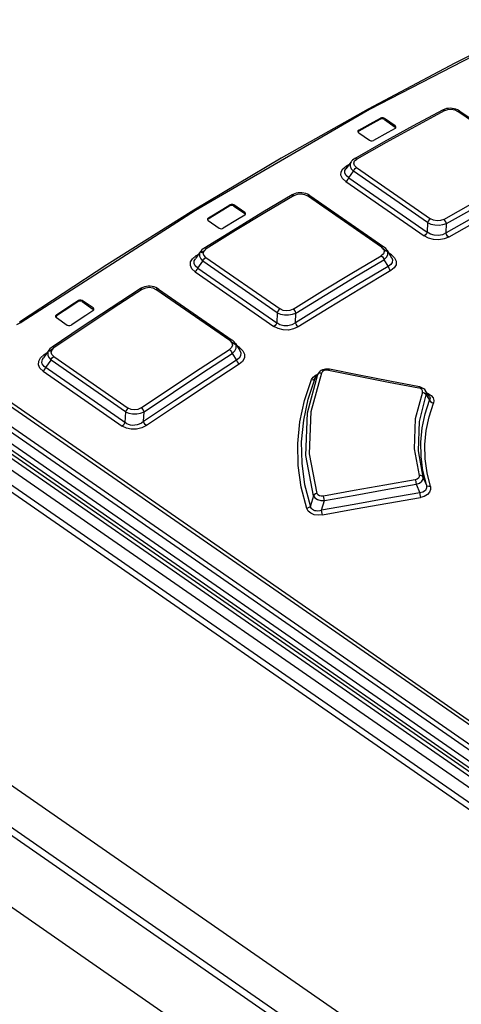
# Model space of a CAD drawing. Header units: millimetres. Extents: x 0 to 594, y 0 to 420.
# Tile 55 of 80: x 480.31 to 486.51, y 175.26 to 189.08. Entities that reach past the tile are written whole.
import ezdxf

# ---------------------------------------------------------------- set-up
doc = ezdxf.new("R2010")
doc.units = ezdxf.units.MM
doc.header["$LTSCALE"] = 32.67
doc.layers.get('0').update_dxf_attribs({"linetype": 'CONTINUOUS'})

msp = doc.modelspace()

# ---------------------------------------------------------------- linework, layer by layer
at = {"color": 9, "linetype": 'CONTINUOUS'}
for p, q in [((487.658, 189.076), (485.225, 187.819)), ((472.04, 188.945), (489.906, 176.556)), ((490.047, 176.807), (472.488, 188.984)), ((472.515, 189.03), (490.074, 176.853)), ((489.585, 176.404), (471.653, 188.839)), ((471.704, 188.875), (489.636, 176.44)), ((471.973, 188.832), (489.839, 176.443)), ((489.519, 176.291), (471.587, 188.726)), ((471.299, 188.623), (533.547, 145.457)), ((485.225, 187.819), (482.781, 186.402)), ((486.247, 187.81), (486.262, 187.812)), ((486.262, 187.812), (486.279, 187.804)), ((486.279, 187.804), (486.325, 187.82)), ((486.325, 187.82), (486.374, 187.823)), ((486.374, 187.823), (486.422, 187.814)), ((486.422, 187.814), (486.464, 187.793)), ((485.376, 187.681), (485.376, 187.696)), ((485.433, 187.693), (485.432, 187.677)), ((486.279, 187.804), (485.868, 187.582)), ((486.464, 187.793), (486.48, 187.798)), ((487.506, 187.07), (486.464, 187.793)), ((486.48, 187.798), (486.494, 187.795)), ((485.868, 187.582), (485.457, 187.354)), ((485.584, 187.572), (485.584, 187.588)), ((485.073, 187.529), (485.072, 187.513)), ((485.457, 187.354), (485.046, 187.123)), ((485.015, 187.129), (485.014, 187.128)), ((485.029, 187.13), (485.015, 187.129)), ((485.015, 187.097), (485.046, 187.123)), ((485.046, 187.123), (485.029, 187.13)), ((484.825, 186.944), (484.851, 186.988)), ((484.851, 186.988), (484.898, 187.025)), ((484.879, 186.962), (484.893, 186.988)), ((484.898, 187.025), (484.935, 187.046)), ((484.915, 187.018), (484.898, 187.025)), ((484.952, 187.061), (484.951, 187.024)), ((484.951, 187.024), (484.967, 186.987)), ((484.964, 187.086), (484.952, 187.061)), ((484.967, 186.987), (484.999, 186.951)), ((485.004, 187.067), (485.015, 187.097)), ((485.013, 187.035), (485.004, 187.067)), ((485.009, 186.973), (485.024, 186.992)), ((485.042, 187.005), (485.013, 187.035)), ((485.024, 186.992), (485.042, 187.005)), ((485.042, 187.005), (486.081, 186.285)), ((484.823, 186.897), (484.825, 186.944)), ((484.845, 186.85), (484.823, 186.897)), ((484.891, 186.807), (484.845, 186.85)), ((484.877, 186.926), (484.879, 186.962)), ((484.895, 186.892), (484.877, 186.926)), ((484.933, 186.861), (484.895, 186.892)), ((484.908, 186.821), (484.923, 186.84)), ((484.923, 186.84), (484.933, 186.861)), ((484.933, 186.861), (484.999, 186.951)), ((484.933, 186.861), (486.033, 186.099)), ((484.999, 186.951), (485.009, 186.973)), ((486.038, 186.231), (484.999, 186.951)), ((484.891, 186.807), (484.908, 186.821)), ((484.891, 186.807), (485.99, 186.045)), ((484.168, 186.614), (483.756, 186.369)), ((484.136, 186.62), (484.138, 186.621)), ((484.138, 186.621), (484.152, 186.622)), ((484.152, 186.622), (484.168, 186.614)), ((484.168, 186.614), (484.213, 186.632)), ((484.213, 186.632), (484.263, 186.636)), ((484.263, 186.636), (484.312, 186.628)), ((484.312, 186.628), (484.355, 186.607)), ((484.355, 186.607), (484.372, 186.614)), ((485.393, 185.887), (484.355, 186.607)), ((484.372, 186.614), (484.386, 186.611)), ((484.386, 186.611), (484.387, 186.61)), ((483.264, 186.465), (483.265, 186.481)), ((483.321, 186.479), (483.321, 186.464)), ((486.267, 186.276), (486.678, 186.508)), ((486.304, 186.218), (486.715, 186.45)), ((482.781, 186.402), (480.333, 184.831)), ((482.961, 186.296), (482.96, 186.281)), ((483.756, 186.369), (483.344, 186.119)), ((483.472, 186.358), (483.473, 186.374)), ((486.038, 186.231), (486.033, 186.099)), ((486.048, 186.252), (486.038, 186.231)), ((486.038, 186.231), (486.087, 186.21)), ((486.063, 186.271), (486.048, 186.252)), ((486.081, 186.285), (486.063, 186.271)), ((486.124, 186.264), (486.081, 186.285)), ((486.087, 186.21), (486.142, 186.199)), ((486.172, 186.255), (486.124, 186.264)), ((486.142, 186.199), (486.2, 186.196)), ((486.222, 186.259), (486.172, 186.255)), ((486.2, 186.196), (486.255, 186.203)), ((486.267, 186.276), (486.222, 186.259)), ((486.255, 186.203), (486.304, 186.218)), ((486.283, 186.261), (486.267, 186.276)), ((486.296, 186.241), (486.283, 186.261)), ((486.304, 186.218), (486.296, 186.241)), ((486.768, 186.272), (486.336, 186.028)), ((483.344, 186.119), (482.932, 185.864)), ((486.008, 186.058), (485.99, 186.045)), ((486.052, 186.012), (485.99, 186.045)), ((486.023, 186.077), (486.008, 186.058)), ((486.033, 186.099), (486.023, 186.077)), ((486.08, 186.069), (486.033, 186.099)), ((486.123, 185.994), (486.052, 186.012)), ((486.133, 186.053), (486.08, 186.069)), ((486.191, 186.049), (486.133, 186.053)), ((486.247, 186.06), (486.191, 186.049)), ((486.299, 186.086), (486.247, 186.06)), ((486.336, 186.028), (486.271, 186.002)), ((486.306, 186.064), (486.299, 186.086)), ((486.32, 186.043), (486.306, 186.064)), ((486.336, 186.028), (486.32, 186.043)), ((482.902, 185.871), (482.9, 185.87)), ((482.916, 185.872), (482.902, 185.871)), ((482.932, 185.864), (482.916, 185.872)), ((485.411, 185.893), (485.393, 185.887)), ((485.393, 185.887), (485.423, 185.857)), ((485.425, 185.891), (485.411, 185.893)), ((485.426, 185.89), (485.425, 185.891)), ((486.198, 185.99), (486.123, 185.994)), ((486.271, 186.002), (486.198, 185.99)), ((469.481, 185.765), (531.654, 142.65)), ((482.738, 185.725), (482.787, 185.766)), ((482.787, 185.766), (482.826, 185.79)), ((482.803, 185.758), (482.787, 185.766)), ((482.839, 185.8), (482.838, 185.762)), ((482.838, 185.762), (482.854, 185.725)), ((482.853, 185.827), (482.839, 185.8)), ((482.862, 185.812), (482.915, 185.845)), ((482.889, 185.804), (482.901, 185.836)), ((482.897, 185.772), (482.889, 185.804)), ((482.926, 185.743), (482.897, 185.772)), ((482.901, 185.836), (482.932, 185.864)), ((482.909, 185.729), (482.926, 185.743)), ((482.926, 185.743), (483.968, 185.02)), ((484.977, 185.522), (485.389, 185.767)), ((485.42, 185.794), (485.389, 185.767)), ((485.389, 185.767), (485.405, 185.753)), ((485.405, 185.753), (485.419, 185.732)), ((485.461, 185.827), (485.408, 185.863)), ((485.419, 185.732), (485.427, 185.71)), ((485.431, 185.825), (485.42, 185.794)), ((485.423, 185.857), (485.431, 185.825)), ((485.427, 185.71), (485.462, 185.744)), ((485.462, 185.744), (485.481, 185.78)), ((485.482, 185.817), (485.472, 185.842)), ((485.481, 185.78), (485.482, 185.817)), ((485.531, 185.778), (485.496, 185.802)), ((485.531, 185.778), (485.514, 185.772)), ((485.531, 185.778), (485.576, 185.735)), ((485.535, 185.739), (485.547, 185.71)), ((485.576, 185.735), (485.598, 185.688)), ((482.709, 185.63), (482.712, 185.679)), ((482.73, 185.583), (482.709, 185.63)), ((482.712, 185.679), (482.738, 185.725)), ((482.761, 185.658), (482.764, 185.697)), ((482.778, 185.624), (482.761, 185.658)), ((482.764, 185.697), (482.779, 185.725)), ((482.815, 185.593), (482.778, 185.624)), ((482.815, 185.593), (482.885, 185.69)), ((482.854, 185.725), (482.885, 185.69)), ((482.885, 185.69), (482.895, 185.71)), ((483.928, 184.967), (482.885, 185.69)), ((482.895, 185.71), (482.909, 185.729)), ((485.015, 185.465), (485.427, 185.71)), ((485.524, 185.641), (485.485, 185.614)), ((485.485, 185.614), (485.493, 185.593)), ((485.57, 185.595), (485.523, 185.557)), ((485.544, 185.673), (485.524, 185.641)), ((485.547, 185.71), (485.544, 185.673)), ((485.596, 185.64), (485.57, 185.595)), ((485.598, 185.688), (485.596, 185.64)), ((482.775, 185.54), (482.73, 185.583)), ((482.775, 185.54), (482.792, 185.554)), ((482.775, 185.54), (483.881, 184.774)), ((482.792, 185.554), (482.806, 185.573)), ((482.806, 185.573), (482.815, 185.593)), ((482.815, 185.593), (483.921, 184.826)), ((484.565, 185.272), (484.977, 185.522)), ((484.603, 185.215), (485.015, 185.465)), ((485.523, 185.557), (485.09, 185.299)), ((485.493, 185.593), (485.506, 185.573)), ((485.506, 185.573), (485.523, 185.557)), ((482.082, 185.317), (482.132, 185.323)), ((482.132, 185.323), (482.182, 185.315)), ((482.038, 185.297), (481.624, 185.029)), ((482.005, 185.303), (482.007, 185.304)), ((482.007, 185.304), (482.021, 185.305)), ((482.021, 185.305), (482.037, 185.297)), ((482.038, 185.297), (482.082, 185.317)), ((482.182, 185.315), (482.226, 185.294)), ((482.226, 185.294), (482.244, 185.302)), ((483.261, 184.577), (482.226, 185.294)), ((482.244, 185.302), (482.259, 185.3)), ((482.259, 185.3), (482.26, 185.299)), ((484.153, 185.018), (484.565, 185.272)), ((484.191, 184.961), (484.603, 185.215)), ((485.09, 185.299), (484.657, 185.037)), ((481.133, 185.123), (481.133, 185.138)), ((481.19, 185.138), (481.189, 185.122)), ((480.828, 184.936), (480.828, 184.921)), ((481.624, 185.029), (481.211, 184.756)), ((481.341, 185.017), (481.342, 185.033)), ((483.928, 184.967), (483.921, 184.826)), ((483.937, 184.988), (483.928, 184.967)), ((483.928, 184.967), (483.976, 184.947)), ((483.951, 185.006), (483.937, 184.988)), ((483.968, 185.02), (483.951, 185.006)), ((484.01, 185), (483.968, 185.02)), ((483.976, 184.947), (484.03, 184.937)), ((484.057, 184.993), (484.01, 185)), ((484.03, 184.937), (484.087, 184.935)), ((484.107, 184.998), (484.057, 184.993)), ((484.087, 184.935), (484.142, 184.944)), ((484.153, 185.018), (484.107, 184.998)), ((484.142, 184.944), (484.191, 184.961)), ((484.169, 185.002), (484.153, 185.018)), ((484.183, 184.982), (484.169, 185.002)), ((484.191, 184.961), (484.183, 184.982)), ((484.657, 185.037), (484.224, 184.769)), ((480.333, 184.831), (480.267, 184.798)), ((480.312, 184.835), (480.32, 184.836)), ((480.32, 184.836), (480.333, 184.831)), ((483.898, 184.787), (483.881, 184.774)), ((483.941, 184.743), (483.881, 184.774)), ((483.912, 184.806), (483.898, 184.787)), ((483.921, 184.826), (483.912, 184.806)), ((483.967, 184.798), (483.921, 184.826)), ((484.019, 184.783), (483.967, 184.798)), ((484.077, 184.782), (484.019, 184.783)), ((484.132, 184.796), (484.077, 184.782)), ((484.185, 184.826), (484.132, 184.796)), ((484.224, 184.769), (484.158, 184.739)), ((484.194, 184.804), (484.185, 184.826)), ((484.208, 184.784), (484.194, 184.804)), ((484.224, 184.769), (484.208, 184.784)), ((481.211, 184.756), (480.798, 184.478)), ((484.011, 184.726), (483.941, 184.743)), ((484.085, 184.724), (484.011, 184.726)), ((484.158, 184.739), (484.085, 184.724)), ((483.279, 184.584), (483.261, 184.577)), ((483.261, 184.577), (483.291, 184.546)), ((483.294, 184.582), (483.279, 184.584)), ((483.334, 184.522), (483.28, 184.559)), ((483.3, 184.512), (483.288, 184.479)), ((483.291, 184.546), (483.3, 184.512)), ((483.296, 184.581), (483.294, 184.582)), ((483.353, 184.507), (483.342, 184.533)), ((483.351, 184.468), (483.353, 184.507)), ((483.399, 184.477), (483.36, 184.504)), ((480.605, 184.335), (480.655, 184.379)), ((480.655, 184.379), (480.698, 184.408)), ((480.671, 184.372), (480.655, 184.379)), ((480.672, 184.372), (480.671, 184.372)), ((480.707, 184.411), (480.706, 184.373)), ((480.706, 184.373), (480.721, 184.336)), ((480.721, 184.441), (480.707, 184.411)), ((480.729, 184.429), (480.78, 184.464)), ((480.755, 184.414), (480.766, 184.447)), ((480.762, 184.382), (480.755, 184.414)), ((480.79, 184.353), (480.762, 184.382)), ((480.766, 184.447), (480.798, 184.478)), ((480.769, 184.485), (480.767, 184.484)), ((480.782, 184.486), (480.769, 184.485)), ((480.774, 184.339), (480.79, 184.353)), ((480.798, 184.478), (480.782, 184.486)), ((480.79, 184.353), (481.835, 183.628)), ((482.845, 184.182), (483.258, 184.451)), ((482.884, 184.126), (483.297, 184.394)), ((483.288, 184.479), (483.258, 184.451)), ((483.258, 184.451), (483.274, 184.436)), ((483.274, 184.436), (483.288, 184.416)), ((483.288, 184.416), (483.297, 184.394)), ((483.297, 184.394), (483.333, 184.43)), ((483.333, 184.43), (483.351, 184.468)), ((483.399, 184.477), (483.381, 184.469)), ((483.381, 184.469), (483.381, 184.469)), ((483.413, 184.363), (483.393, 184.329)), ((483.399, 184.477), (483.446, 184.433)), ((483.402, 184.435), (483.415, 184.403)), ((483.415, 184.403), (483.413, 184.363)), ((483.446, 184.433), (483.469, 184.383)), ((483.469, 184.383), (483.467, 184.332)), ((480.576, 184.236), (480.579, 184.286)), ((480.596, 184.188), (480.576, 184.236)), ((480.579, 184.286), (480.605, 184.335)), ((480.625, 184.269), (480.626, 184.29)), ((480.629, 184.249), (480.625, 184.269)), ((480.626, 184.29), (480.632, 184.312)), ((480.64, 184.23), (480.629, 184.249)), ((480.632, 184.312), (480.646, 184.335)), ((480.656, 184.213), (480.64, 184.23)), ((481.815, 183.409), (480.656, 184.213)), ((480.678, 184.197), (480.752, 184.301)), ((480.721, 184.336), (480.752, 184.301)), ((480.752, 184.301), (480.761, 184.321)), ((481.797, 183.576), (480.752, 184.301)), ((480.761, 184.321), (480.774, 184.339)), ((483.394, 184.244), (482.96, 183.961)), ((483.393, 184.329), (483.355, 184.3)), ((483.355, 184.3), (483.364, 184.279)), ((483.364, 184.279), (483.378, 184.259)), ((483.378, 184.259), (483.394, 184.244)), ((483.441, 184.284), (483.394, 184.244)), ((483.467, 184.332), (483.441, 184.284)), ((480.64, 184.146), (480.596, 184.188)), ((480.64, 184.146), (480.656, 184.16)), ((480.64, 184.146), (481.752, 183.375)), ((480.656, 184.16), (480.669, 184.178)), ((480.669, 184.178), (480.678, 184.197)), ((482.432, 183.909), (482.845, 184.182)), ((482.472, 183.853), (482.884, 184.126)), ((484.352, 183.562), (484.499, 184.104)), ((484.406, 183.581), (484.553, 184.123)), ((484.433, 184.064), (484.474, 184.093)), ((484.462, 184.046), (484.499, 184.104)), ((484.474, 184.093), (484.495, 184.101)), ((484.506, 184.117), (484.499, 184.104)), ((484.499, 184.104), (484.511, 184.116)), ((484.511, 184.116), (484.53, 184.123)), ((484.53, 184.123), (484.553, 184.123)), ((484.565, 184.141), (484.553, 184.123)), ((484.587, 184.154), (484.565, 184.141)), ((484.616, 184.16), (484.587, 184.154)), ((484.648, 184.158), (484.616, 184.16)), ((484.648, 184.158), (484.655, 184.17)), ((484.648, 184.158), (485.07, 184.076)), ((484.655, 184.17), (484.66, 184.172)), ((485.07, 184.076), (485.492, 183.994)), ((482.96, 183.961), (482.526, 183.674)), ((484.309, 183.733), (484.408, 184.027)), ((484.364, 183.755), (484.462, 184.046)), ((484.408, 184.027), (484.433, 184.064)), ((484.408, 184.027), (484.431, 184.026)), ((484.431, 184.026), (484.45, 184.033)), ((484.45, 184.033), (484.462, 184.046)), ((484.462, 184.046), (484.467, 184.056)), ((485.492, 183.994), (485.914, 183.911)), ((482.019, 183.632), (482.432, 183.909)), ((482.059, 183.576), (482.472, 183.853)), ((485.966, 183.851), (485.867, 183.475)), ((485.921, 183.923), (485.914, 183.911)), ((485.94, 183.903), (485.914, 183.911)), ((485.925, 183.925), (485.921, 183.923)), ((485.924, 183.44), (486.021, 183.812)), ((485.959, 183.888), (485.94, 183.903)), ((485.968, 183.871), (485.959, 183.888)), ((485.966, 183.851), (485.968, 183.871)), ((485.966, 183.851), (485.99, 183.844)), ((485.99, 183.844), (486.009, 183.83)), ((486.009, 183.83), (486.021, 183.812)), ((486.022, 183.848), (486.012, 183.871)), ((486.021, 183.812), (486.022, 183.848)), ((486.021, 183.812), (486.068, 183.738)), ((486.036, 183.835), (486.047, 183.831)), ((486.047, 183.831), (486.09, 183.805)), ((486.09, 183.805), (486.118, 183.772)), ((482.526, 183.674), (482.092, 183.383)), ((484.245, 183.433), (484.309, 183.733)), ((484.3, 183.457), (484.364, 183.755)), ((486.004, 183.546), (486.068, 183.738)), ((486.06, 183.507), (486.123, 183.698)), ((486.065, 183.791), (486.074, 183.768)), ((486.074, 183.768), (486.068, 183.738)), ((486.068, 183.738), (486.08, 183.72)), ((486.08, 183.72), (486.099, 183.706)), ((486.099, 183.706), (486.123, 183.698)), ((486.118, 183.772), (486.129, 183.735)), ((486.129, 183.735), (486.123, 183.698)), ((481.797, 183.576), (481.79, 183.426)), ((481.806, 183.596), (481.797, 183.576)), ((481.797, 183.576), (481.845, 183.557)), ((481.82, 183.614), (481.806, 183.596)), ((481.835, 183.628), (481.82, 183.614)), ((481.876, 183.609), (481.835, 183.628)), ((481.845, 183.557), (481.898, 183.547)), ((481.923, 183.603), (481.876, 183.609)), ((481.898, 183.547), (481.955, 183.547)), ((481.972, 183.61), (481.923, 183.603)), ((481.955, 183.547), (482.009, 183.557)), ((482.019, 183.632), (481.972, 183.61)), ((482.009, 183.557), (482.059, 183.576)), ((482.036, 183.617), (482.019, 183.632)), ((482.05, 183.597), (482.036, 183.617)), ((482.059, 183.576), (482.05, 183.597)), ((484.328, 182.963), (484.352, 183.562)), ((484.383, 182.986), (484.406, 183.581)), ((485.963, 183.349), (486.004, 183.546)), ((481.768, 183.389), (481.752, 183.375)), ((481.781, 183.407), (481.768, 183.389)), ((481.79, 183.426), (481.781, 183.407)), ((481.842, 183.396), (481.815, 183.409)), ((481.87, 183.389), (481.842, 183.396)), ((481.899, 183.385), (481.87, 183.389)), ((481.93, 183.386), (481.899, 183.385)), ((481.96, 183.391), (481.93, 183.386)), ((481.992, 183.402), (481.96, 183.391)), ((482.022, 183.417), (481.992, 183.402)), ((482.052, 183.438), (482.022, 183.417)), ((482.062, 183.417), (482.052, 183.438)), ((482.076, 183.397), (482.062, 183.417)), ((482.092, 183.383), (482.076, 183.397)), ((484.216, 183.129), (484.245, 183.433)), ((484.271, 183.156), (484.3, 183.457)), ((485.867, 183.475), (485.853, 183.055)), ((485.91, 183.026), (485.924, 183.44)), ((486.019, 183.313), (486.06, 183.507)), ((481.81, 183.345), (481.752, 183.375)), ((481.879, 183.33), (481.81, 183.345)), ((481.953, 183.331), (481.879, 183.33)), ((482.025, 183.349), (481.953, 183.331)), ((482.092, 183.383), (482.025, 183.349)), ((485.943, 183.149), (485.963, 183.349)), ((486.001, 183.116), (486.019, 183.313)), ((484.223, 182.824), (484.216, 183.129)), ((484.277, 182.854), (484.271, 183.156)), ((485.947, 182.948), (485.943, 183.149)), ((486.004, 182.918), (486.001, 183.116)), ((484.489, 182.429), (484.383, 182.986)), ((485.853, 183.055), (485.921, 182.682)), ((485.978, 182.658), (485.91, 183.026)), ((484.318, 182.552), (484.277, 182.854)), ((484.436, 182.395), (484.328, 182.963)), ((485.973, 182.748), (485.947, 182.948)), ((486.031, 182.721), (486.004, 182.918)), ((484.265, 182.519), (484.223, 182.824)), ((486.022, 182.549), (485.973, 182.748)), ((486.079, 182.526), (486.031, 182.721)), ((485.866, 182.622), (485.437, 182.548)), ((485.451, 182.484), (485.88, 182.558)), ((485.892, 182.631), (485.866, 182.622)), ((485.866, 182.622), (485.872, 182.604)), ((485.872, 182.604), (485.876, 182.582)), ((485.876, 182.582), (485.88, 182.558)), ((485.88, 182.558), (485.924, 182.576)), ((485.88, 182.558), (485.928, 182.439)), ((485.911, 182.644), (485.892, 182.631)), ((485.922, 182.662), (485.911, 182.644)), ((485.946, 182.682), (485.921, 182.682)), ((485.921, 182.682), (485.922, 182.662)), ((485.924, 182.576), (485.958, 182.601)), ((485.966, 182.673), (485.946, 182.682)), ((485.958, 182.601), (485.977, 182.629)), ((485.978, 182.658), (485.966, 182.673)), ((485.977, 182.629), (485.978, 182.658)), ((486.022, 182.549), (485.978, 182.658)), ((484.342, 182.219), (484.265, 182.519)), ((484.394, 182.254), (484.318, 182.552)), ((484.467, 182.423), (484.449, 182.411)), ((484.489, 182.429), (484.467, 182.423)), ((484.5, 182.411), (484.489, 182.429)), ((485.008, 182.472), (484.578, 182.393)), ((485.437, 182.548), (485.008, 182.472)), ((485.022, 182.408), (485.451, 182.484)), ((485.928, 182.439), (485.469, 182.359)), ((485.974, 182.45), (485.928, 182.439)), ((485.928, 182.439), (485.931, 182.416)), ((485.931, 182.416), (485.936, 182.394)), ((486.008, 182.473), (485.974, 182.45)), ((486.026, 182.507), (486.008, 182.473)), ((486.035, 182.534), (486.022, 182.549)), ((486.022, 182.549), (486.026, 182.507)), ((486.055, 182.526), (486.035, 182.534)), ((486.068, 182.447), (486.037, 182.414)), ((486.079, 182.526), (486.055, 182.526)), ((486.082, 182.485), (486.068, 182.447)), ((486.079, 182.526), (486.082, 182.485)), ((484.436, 182.395), (484.394, 182.254)), ((484.449, 182.411), (484.436, 182.395)), ((484.436, 182.395), (484.458, 182.368)), ((484.458, 182.368), (484.495, 182.347)), ((484.495, 182.347), (484.542, 182.333)), ((484.52, 182.398), (484.5, 182.411)), ((484.547, 182.392), (484.52, 182.398)), ((484.542, 182.333), (484.593, 182.33)), ((484.578, 182.393), (484.547, 182.392)), ((484.552, 182.193), (484.593, 182.33)), ((484.584, 182.374), (484.578, 182.393)), ((484.589, 182.352), (484.584, 182.374)), ((484.593, 182.33), (484.589, 182.352)), ((484.593, 182.33), (485.022, 182.408)), ((485.469, 182.359), (485.01, 182.277)), ((485.024, 182.213), (485.483, 182.295)), ((485.483, 182.295), (485.941, 182.375)), ((485.936, 182.394), (485.941, 182.375)), ((485.993, 182.389), (485.941, 182.375)), ((486.037, 182.414), (485.993, 182.389)), ((484.364, 182.226), (484.342, 182.219)), ((484.363, 182.182), (484.342, 182.219)), ((484.398, 182.152), (484.363, 182.182)), ((484.382, 182.238), (484.364, 182.226)), ((484.394, 182.254), (484.382, 182.238)), ((484.401, 182.234), (484.394, 182.254)), ((484.447, 182.132), (484.398, 182.152)), ((484.411, 182.218), (484.401, 182.234)), ((484.424, 182.205), (484.411, 182.218)), ((484.439, 182.195), (484.424, 182.205)), ((484.457, 182.188), (484.439, 182.195)), ((484.477, 182.184), (484.457, 182.188)), ((484.5, 182.183), (484.477, 182.184)), ((484.525, 182.186), (484.5, 182.183)), ((484.552, 182.193), (484.525, 182.186)), ((485.01, 182.277), (484.552, 182.193)), ((484.555, 182.17), (484.552, 182.193)), ((484.56, 182.147), (484.555, 182.17)), ((484.566, 182.129), (484.56, 182.147)), ((484.566, 182.129), (485.024, 182.213)), ((484.503, 182.124), (484.447, 182.132)), ((484.566, 182.129), (484.503, 182.124))]:
    msp.add_line(p, q, dxfattribs=at)
at = {"color": 7, "linetype": 'CONTINUOUS'}
for p, q in [((487.637, 189.079), (486.422, 188.471)), ((471.767, 188.886), (489.699, 176.451)), ((489.91, 176.627), (472.203, 188.906)), ((533.62, 145.499), (471.372, 188.665)), ((486.422, 188.471), (485.204, 187.823)), ((485.204, 187.823), (483.982, 187.134)), ((486.247, 187.81), (485.839, 187.589)), ((486.257, 187.815), (486.247, 187.81)), ((486.282, 187.824), (486.257, 187.815)), ((486.307, 187.831), (486.282, 187.824)), ((486.333, 187.835), (486.307, 187.831)), ((486.359, 187.836), (486.333, 187.835)), ((486.385, 187.834), (486.359, 187.836)), ((486.411, 187.83), (486.385, 187.834)), ((486.436, 187.823), (486.411, 187.83)), ((486.46, 187.814), (486.436, 187.823)), ((486.484, 187.802), (486.46, 187.814)), ((485.376, 187.681), (485.274, 187.625)), ((485.275, 187.641), (485.376, 187.696)), ((485.394, 187.702), (485.376, 187.696)), ((485.394, 187.686), (485.376, 187.681)), ((485.415, 187.7), (485.394, 187.702)), ((485.414, 187.685), (485.394, 187.686)), ((485.432, 187.677), (485.414, 187.685)), ((485.433, 187.693), (485.415, 187.7)), ((485.432, 187.677), (485.584, 187.572)), ((485.584, 187.588), (485.433, 187.693)), ((486.494, 187.795), (486.484, 187.802)), ((486.494, 187.795), (487.536, 187.072)), ((485.274, 187.625), (485.072, 187.513)), ((485.073, 187.529), (485.275, 187.641)), ((485.839, 187.589), (485.421, 187.358)), ((485.583, 187.553), (485.482, 187.497)), ((485.583, 187.553), (485.594, 187.563)), ((485.594, 187.576), (485.584, 187.588)), ((485.593, 187.562), (485.584, 187.572)), ((485.595, 187.569), (485.594, 187.576)), ((485.594, 187.563), (485.595, 187.569)), ((485.062, 187.518), (485.061, 187.512)), ((485.061, 187.512), (485.062, 187.505)), ((485.073, 187.529), (485.062, 187.518)), ((485.062, 187.505), (485.072, 187.493)), ((485.072, 187.513), (485.063, 187.504)), ((485.072, 187.493), (485.223, 187.388)), ((485.482, 187.497), (485.28, 187.385)), ((485.421, 187.358), (485.014, 187.128)), ((485.223, 187.388), (485.241, 187.381)), ((485.241, 187.381), (485.262, 187.38)), ((485.262, 187.38), (485.28, 187.385)), ((483.982, 187.134), (482.759, 186.406)), ((485.004, 187.123), (484.985, 187.108)), ((485.014, 187.128), (485.004, 187.123)), ((484.965, 187.086), (484.893, 186.988)), ((484.893, 186.988), (484.893, 186.988)), ((484.97, 187.092), (484.964, 187.086)), ((484.985, 187.108), (484.97, 187.092)), ((484.136, 186.62), (483.727, 186.376)), ((484.146, 186.625), (484.136, 186.62)), ((484.17, 186.636), (484.146, 186.625)), ((484.196, 186.644), (484.17, 186.636)), ((484.222, 186.648), (484.196, 186.644)), ((484.249, 186.65), (484.222, 186.648)), ((484.275, 186.649), (484.249, 186.65)), ((484.302, 186.646), (484.275, 186.649)), ((484.328, 186.639), (484.302, 186.646)), ((484.353, 186.63), (484.328, 186.639)), ((484.376, 186.617), (484.353, 186.63)), ((484.387, 186.61), (484.376, 186.617)), ((484.387, 186.61), (485.426, 185.89)), ((483.163, 186.42), (483.265, 186.481)), ((483.264, 186.465), (483.163, 186.404)), ((483.282, 186.471), (483.264, 186.465)), ((483.283, 186.487), (483.265, 186.481)), ((483.303, 186.471), (483.282, 186.471)), ((483.303, 186.486), (483.283, 186.487)), ((483.321, 186.479), (483.303, 186.486)), ((483.321, 186.464), (483.303, 186.471)), ((483.473, 186.374), (483.321, 186.479)), ((483.321, 186.464), (483.472, 186.358)), ((482.759, 186.406), (481.536, 185.639)), ((482.961, 186.296), (482.95, 186.285)), ((483.163, 186.404), (482.96, 186.281)), ((482.961, 186.296), (483.163, 186.42)), ((483.727, 186.376), (483.308, 186.122)), ((483.472, 186.337), (483.37, 186.276)), ((483.481, 186.348), (483.472, 186.358)), ((483.472, 186.337), (483.482, 186.349)), ((483.483, 186.362), (483.473, 186.374)), ((483.482, 186.349), (483.484, 186.355)), ((483.484, 186.355), (483.483, 186.362)), ((486.731, 186.33), (486.299, 186.086)), ((482.95, 186.285), (482.948, 186.278)), ((482.948, 186.278), (482.949, 186.271)), ((482.949, 186.271), (482.959, 186.259)), ((482.96, 186.281), (482.95, 186.27)), ((482.959, 186.259), (483.111, 186.154)), ((483.111, 186.154), (483.129, 186.147)), ((483.129, 186.147), (483.149, 186.146)), ((483.149, 186.146), (483.167, 186.153)), ((483.37, 186.276), (483.167, 186.153)), ((486.299, 186.086), (486.304, 186.218)), ((483.308, 186.122), (482.9, 185.87)), ((485.434, 185.884), (485.426, 185.89)), ((485.452, 185.868), (485.434, 185.884)), ((482.853, 185.827), (482.779, 185.726)), ((482.855, 185.831), (482.853, 185.827)), ((482.871, 185.848), (482.855, 185.831)), ((482.89, 185.863), (482.871, 185.848)), ((482.9, 185.87), (482.89, 185.863)), ((485.467, 185.85), (485.452, 185.868)), ((485.472, 185.842), (485.467, 185.85)), ((485.472, 185.843), (485.534, 185.739)), ((485.535, 185.739), (485.535, 185.739)), ((481.536, 185.639), (480.312, 184.835)), ((482.779, 185.725), (482.779, 185.725)), ((485.485, 185.614), (485.052, 185.356)), ((485.427, 185.71), (485.485, 185.614)), ((482.039, 185.321), (482.015, 185.309)), ((482.065, 185.329), (482.039, 185.321)), ((482.091, 185.335), (482.065, 185.329)), ((482.118, 185.338), (482.091, 185.335)), ((482.146, 185.338), (482.118, 185.338)), ((482.173, 185.334), (482.146, 185.338)), ((482.2, 185.328), (482.173, 185.334)), ((482.225, 185.319), (482.2, 185.328)), ((482.249, 185.306), (482.225, 185.319)), ((485.052, 185.356), (484.619, 185.094)), ((469.455, 185.194), (531.625, 142.082)), ((482.005, 185.303), (481.596, 185.037)), ((482.015, 185.309), (482.005, 185.303)), ((482.26, 185.299), (482.249, 185.306)), ((482.26, 185.299), (483.296, 184.581)), ((469.382, 185.13), (531.62, 141.97)), ((480.828, 184.936), (481.032, 185.071)), ((481.031, 185.056), (480.828, 184.921)), ((481.133, 185.123), (481.031, 185.056)), ((481.032, 185.071), (481.133, 185.138)), ((481.152, 185.145), (481.133, 185.138)), ((481.151, 185.129), (481.133, 185.123)), ((481.172, 185.129), (481.151, 185.129)), ((481.172, 185.145), (481.152, 185.145)), ((481.19, 185.138), (481.172, 185.145)), ((481.189, 185.122), (481.172, 185.129)), ((481.189, 185.122), (481.341, 185.017)), ((481.342, 185.033), (481.19, 185.138)), ((484.619, 185.094), (484.185, 184.826)), ((480.817, 184.924), (480.816, 184.917)), ((480.816, 184.917), (480.817, 184.91)), ((480.828, 184.936), (480.817, 184.924)), ((480.817, 184.91), (480.827, 184.898)), ((480.828, 184.921), (480.818, 184.91)), ((481.239, 184.928), (481.035, 184.793)), ((481.596, 185.037), (481.175, 184.759)), ((481.34, 184.995), (481.239, 184.928)), ((481.34, 184.995), (481.351, 185.007)), ((481.351, 185.005), (481.341, 185.017)), ((481.352, 185.02), (481.342, 185.033)), ((481.351, 185.007), (481.353, 185.014)), ((481.353, 185.014), (481.352, 185.02)), ((484.185, 184.826), (484.191, 184.961)), ((480.827, 184.898), (480.979, 184.793)), ((480.979, 184.793), (480.997, 184.786)), ((480.997, 184.786), (481.017, 184.786)), ((481.017, 184.786), (481.035, 184.793)), ((481.175, 184.759), (480.767, 184.484)), ((483.305, 184.575), (483.296, 184.581)), ((483.323, 184.558), (483.305, 184.575)), ((483.338, 184.539), (483.323, 184.558)), ((483.342, 184.533), (483.338, 184.539)), ((483.342, 184.534), (483.401, 184.436)), ((480.721, 184.441), (480.646, 184.335)), ((480.737, 184.459), (480.721, 184.441)), ((480.756, 184.476), (480.737, 184.459)), ((480.767, 184.484), (480.756, 184.476)), ((483.297, 184.394), (483.355, 184.3)), ((483.402, 184.435), (483.402, 184.435)), ((483.355, 184.3), (482.921, 184.017)), ((469.338, 184.155), (531.576, 140.996)), ((484.506, 184.117), (484.467, 184.056)), ((484.517, 184.132), (484.506, 184.117)), ((484.531, 184.145), (484.517, 184.132)), ((484.547, 184.156), (484.531, 184.145)), ((484.565, 184.165), (484.547, 184.156)), ((484.585, 184.171), (484.565, 184.165)), ((484.606, 184.174), (484.585, 184.171)), ((484.629, 184.175), (484.606, 184.174)), ((484.651, 184.173), (484.629, 184.175)), ((484.66, 184.172), (484.651, 184.173)), ((485.077, 184.091), (484.66, 184.172)), ((485.509, 184.007), (485.077, 184.091)), ((482.921, 184.017), (482.486, 183.73)), ((485.925, 183.925), (485.509, 184.007)), ((485.931, 183.924), (485.925, 183.925)), ((485.951, 183.918), (485.931, 183.924)), ((485.969, 183.909), (485.951, 183.918)), ((485.985, 183.899), (485.969, 183.909)), ((485.999, 183.887), (485.985, 183.899)), ((486.01, 183.874), (485.999, 183.887)), ((486.012, 183.871), (486.01, 183.874)), ((486.065, 183.791), (486.012, 183.871)), ((482.486, 183.73), (482.052, 183.438)), ((482.052, 183.438), (482.059, 183.576))]:
    msp.add_line(p, q, dxfattribs=at)

doc.saveas('drawing.dxf')
